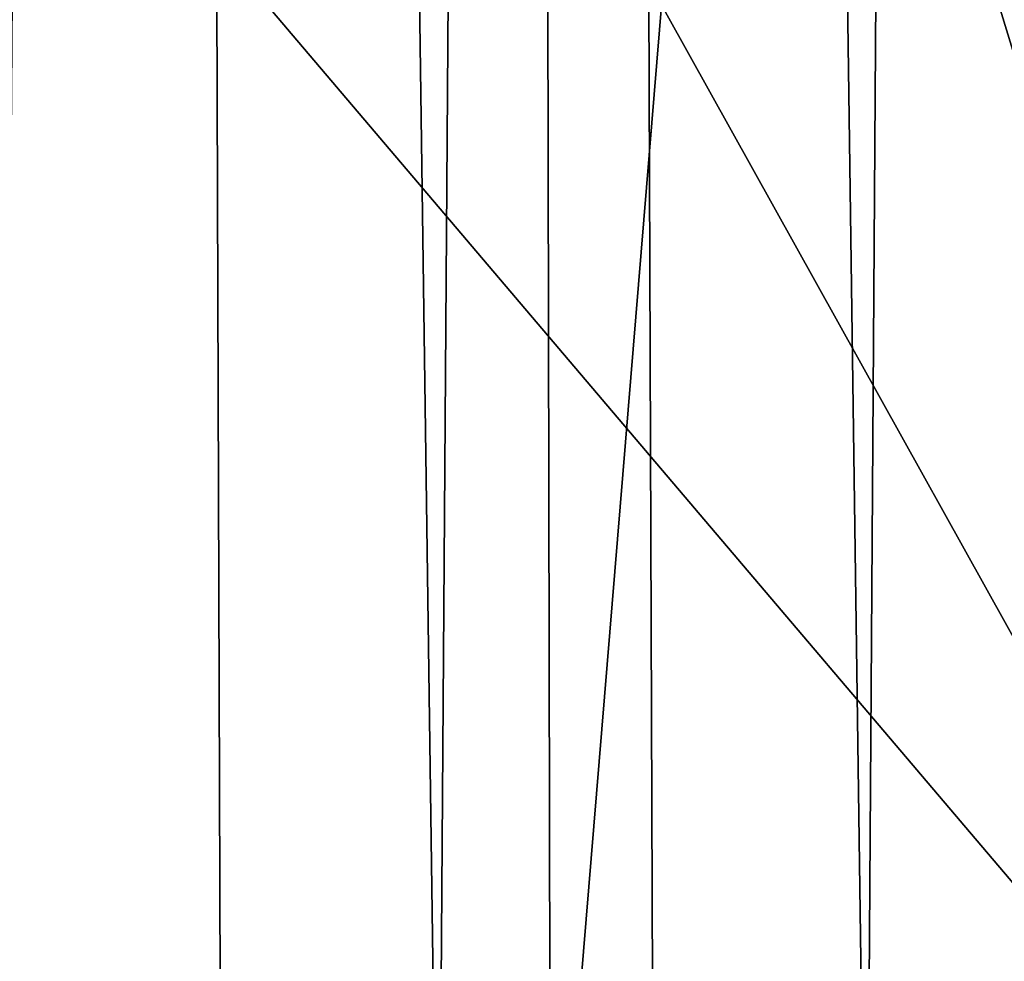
# Model space of a CAD drawing. Header units: millimetres. Extents: x -46 to 46, y -9 to 3208.
# Tile 97 of 256: x 1.976 to 2.898, y -8.118 to -7.235. Entities that reach past the tile are written whole.
import ezdxf

# ---------------------------------------------------------------- set-up
doc = ezdxf.new("R2010")
doc.units = ezdxf.units.MM
doc.header["$LTSCALE"] = 65.185185
for name, color, linetype in [('15', 7, 'CONTINUOUS'), ('3', 7, 'CONTINUOUS'), ('4', 7, 'CONTINUOUS')]:
    doc.layers.add(name, color=color, linetype=linetype)

msp = doc.modelspace()

# ---------------------------------------------------------------- linework, layer by layer
at = {"layer": '15', "color": 254, "linetype": 'Continuous', "true_color": 0xd6fabd}
for points in [[(1.68634, 10.8, 65.30796), (1.95959, -8.5, 65.23948), (2.09775, 10.8, 65.20066), (1.68634, 10.8, 65.30796)], [(1.95959, -8.5, 65.23948), (2.16482, -8.5, 65.18078), (2.09775, 10.8, 65.20066), (1.95959, -8.5, 65.23948)], [(2.16482, -8.5, 65.18078), (2.36829, -8.5, 65.11626), (2.09775, 10.8, 65.20066), (2.16482, -8.5, 65.18078)], [(2.09775, 10.8, 65.20066), (2.36829, -8.5, 65.11626), (2.50241, 10.8, 65.07022), (2.09775, 10.8, 65.20066)], [(2.36829, -8.5, 65.11626), (2.56985, -8.5, 65.04598), (2.50241, 10.8, 65.07022), (2.36829, -8.5, 65.11626)], [(2.56985, -8.5, 65.04598), (2.76932, -8.5, 64.97), (2.50241, 10.8, 65.07022), (2.56985, -8.5, 65.04598)], [(2.50241, 10.8, 65.07022), (2.76932, -8.5, 64.97), (2.89903, 10.8, 64.91705), (2.50241, 10.8, 65.07022)], [(2.76932, -8.5, 64.97), (2.96655, -8.5, 64.88836), (2.89903, 10.8, 64.91705), (2.76932, -8.5, 64.97)]]:
    msp.add_3dface(points, dxfattribs=at)
at = {"layer": '3', "color": 254, "linetype": 'Continuous', "true_color": 0xd6fabd}
for points in [[(2.4368, 10.71047, -44.9441), (0.82472, -8.48255, -45.6729), (0.81262, 10.71047, -45.00277), (2.4368, 10.71047, -44.9441)], [(2.47308, -8.48255, -45.61335), (0.82472, -8.48255, -45.6729), (2.4368, 10.71047, -44.9441), (2.47308, -8.48255, -45.61335)], [(4.0578, 10.71047, -44.82683), (2.47308, -8.48255, -45.61335), (2.4368, 10.71047, -44.9441), (4.0578, 10.71047, -44.82683)], [(4.11822, -8.48255, -45.49433), (2.47308, -8.48255, -45.61335), (4.0578, 10.71047, -44.82683), (4.11822, -8.48255, -45.49433)]]:
    msp.add_3dface(points, dxfattribs=at)
at = {"layer": '4', "color": 254, "linetype": 'Continuous', "true_color": 0xd6fabd}
for points in [[(3.09324, -6.56471, 45.50837), (2.74294, -6.72962, 45.5366), (3.27911, -8.48255, 45.5625), (3.09324, -6.56471, 45.50837)], [(2.74294, -6.72962, 45.5366), (2.38423, -6.87434, 45.56185), (3.27911, -8.48255, 45.5625), (2.74294, -6.72962, 45.5366)], [(2.38423, -6.87434, 45.56185), (2.01822, -6.99848, 45.58386), (3.27911, -8.48255, 45.5625), (2.38423, -6.87434, 45.56185)], [(2.01822, -6.99848, 45.58386), (1.64612, -7.1017, 45.60242), (1.6508, -8.48255, 45.65051), (2.01822, -6.99848, 45.58386)], [(3.27911, -8.48255, 45.5625), (2.01822, -6.99848, 45.58386), (1.6508, -8.48255, 45.65051), (3.27911, -8.48255, 45.5625)]]:
    msp.add_3dface(points, dxfattribs=at)

doc.saveas('drawing.dxf')
